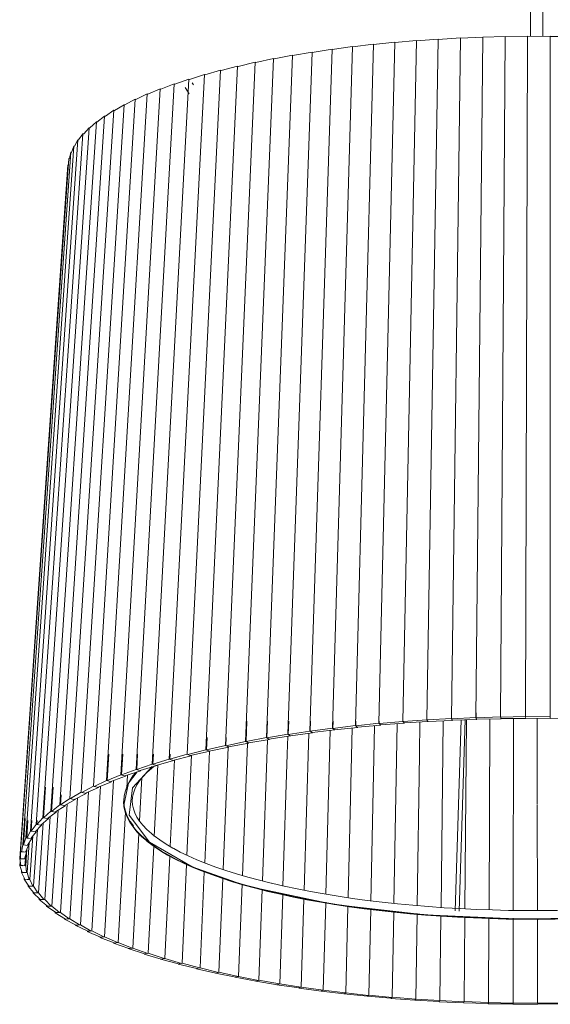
# Model space of a CAD drawing. Header units: millimetres. Extents: x -4228 to 3708, y -1329 to 7565.
# Tile 3 of 38: x -780 to -523, y -1329 to -852. Entities that reach past the tile are written whole.
import ezdxf

# ---------------------------------------------------------------- set-up
doc = ezdxf.new("R2010")
doc.units = ezdxf.units.MM
doc.layers.add('E-LITE-EQPM', color=7, linetype='Continuous', lineweight=20)

# ---------------------------------------------------------------- blocks, each defined once
blk = doc.blocks.new('64314-3L   _Suspended_tensor - 64314-44-3L SAMBA Black_ribbon beige pendant lamp ø450-3L-719562-00 Isometrico PDF')
at = {"layer": 'E-LITE-EQPM', "color": 253, "lineweight": 15, "true_color": 0xaaaaaa}
for p, q in [((3402.98, -533.99), (3402.98, -859.68)), ((3408.98, -859.61), (3408.98, -534.7)), ((3316.75, -864.78), (3326.89, -863.51)), ((3326.89, -863.51), (3318.19, -1193.63)), ((3326.88, -863.65), (3337.2, -862.52)), ((3337.2, -862.52), (3329.55, -1192.53)), ((3337.2, -862.66), (3347.67, -861.67)), ((3347.67, -861.67), (3341.09, -1191.59)), ((3347.67, -861.81), (3358.28, -860.96)), ((3358.28, -860.96), (3352.78, -1190.8)), ((3358.27, -861.1), (3368.99, -860.39)), ((3368.99, -860.39), (3364.59, -1190.17)), ((3368.99, -860.53), (3379.79, -859.97)), ((3379.79, -859.97), (3376.49, -1189.69)), ((3379.79, -860.1), (3390.65, -859.69)), ((3390.65, -859.69), (3388.47, -1189.38)), ((3390.65, -859.83), (3401.55, -859.56)), ((3401.55, -859.56), (3400.48, -1189.22)), ((3401.55, -859.69), (3412.46, -859.58)), ((3412.46, -859.58), (3412.51, -1189.23)), ((3412.46, -859.71), (3423.35, -859.74)), ((3297.14, -867.29), (3285.42, -1197.82)), ((3287.68, -868.96), (3297.14, -867.29)), ((3306.83, -865.89), (3296.1, -1196.28)), ((3297.13, -867.43), (3306.83, -865.89)), ((3306.83, -866.04), (3316.76, -864.63)), ((3316.76, -864.63), (3307.03, -1194.88)), ((3269.64, -872.21), (3255.15, -1203.27)), ((3261.33, -874.2), (3269.64, -872.21)), ((3278.52, -870.45), (3264.92, -1201.32)), ((3269.64, -872.21), (3269.88, -872.32)), ((3269.88, -872.32), (3278.52, -870.45)), ((3287.69, -868.81), (3275.02, -1199.5)), ((3278.52, -870.45), (3278.74, -870.56)), ((3278.74, -870.56), (3287.69, -868.81)), ((3252.85, -876.09), (3236.67, -1207.56)), ((3245.25, -878.29), (3252.85, -876.09)), ((3261.08, -874.09), (3245.72, -1205.36)), ((3252.85, -876.09), (3253.12, -876.19)), ((3253.12, -876.19), (3261.08, -874.09)), ((3261.08, -874.09), (3261.33, -874.2)), ((3230.35, -882.69), (3211.92, -1214.86)), ((3237.46, -880.39), (3219.75, -1212.32)), ((3223.95, -885.17), (3230.35, -882.69)), ((3244.97, -878.19), (3228, -1209.88)), ((3230.35, -882.69), (3230.65, -882.79)), ((3230.65, -882.78), (3237.46, -880.39)), ((3237.46, -880.39), (3237.76, -880.49)), ((3237.76, -880.49), (3244.97, -878.19)), ((3239.64, -883.17), (3239, -882.2)), ((3244.97, -878.19), (3245.25, -878.29)), ((3223.63, -885.09), (3204.54, -1217.51)), ((3217.67, -887.65), (3223.63, -885.09)), ((3223.63, -885.09), (3223.95, -885.18)), ((3235.66, -884.4), (3237.68, -887.47)), ((3211.49, -890.13), (3191.2, -1223.08)), ((3217.34, -887.57), (3197.63, -1220.25)), ((3206.42, -892.84), (3211.49, -890.13)), ((3211.49, -890.13), (3211.82, -890.21)), ((3211.82, -890.21), (3217.34, -887.57)), ((3217.34, -887.57), (3217.67, -887.65)), ((3201.13, -895.48), (3179.83, -1228.98)), ((3206.08, -892.77), (3185.26, -1225.99)), ((3197.02, -898.31), (3201.13, -895.48)), ((3201.13, -895.48), (3201.49, -895.55)), ((3201.49, -895.54), (3206.08, -892.77)), ((3206.08, -892.77), (3206.42, -892.84)), ((3192.66, -901.07), (3170.55, -1235.16)), ((3196.66, -898.25), (3174.92, -1232.04)), ((3189.54, -904), (3192.66, -901.07)), ((3192.66, -901.07), (3192.97, -901.12)), ((3192.97, -901.18), (3196.66, -898.25)), ((3196.66, -898.25), (3197.02, -898.31)), ((3189.16, -903.95), (3166.71, -1238.33)), ((3186.54, -906.92), (3189.16, -903.95)), ((3189.16, -903.95), (3189.54, -904.01)), ((3183.67, -909.83), (3160.71, -1244.82)), ((3186.16, -906.87), (3163.43, -1241.55)), ((3182.07, -912.85), (3183.67, -909.83)), ((3183.67, -909.83), (3184.05, -909.87)), ((3184.05, -909.87), (3186.16, -906.87)), ((3186.16, -906.87), (3186.54, -906.92)), ((3180.22, -915.83), (3156.97, -1251.43)), ((3181.69, -912.82), (3158.56, -1248.11)), ((3179.67, -918.88), (3180.22, -915.83)), ((3180.22, -915.83), (3180.61, -915.86)), ((3180.61, -915.86), (3181.69, -912.82)), ((3181.69, -912.82), (3182.07, -912.85)), ((3179.28, -918.85), (3155.96, -1254.77)), ((3179.28, -918.85), (3179.67, -918.88)), ((3178.86, -921.89), (3155.53, -1258.12)), ((3376.57, -1187.46), (3376.56, -1189.83)), ((3265.54, -1191.45), (3265.16, -1201.44)), ((3275.53, -1191.45), (3275.24, -1199.62)), ((3285.84, -1191.45), (3285.62, -1197.94)), ((3296.43, -1191.45), (3296.29, -1196.4)), ((3307.29, -1191.45), (3307.2, -1195.01)), ((3318.4, -1191.45), (3318.34, -1193.76)), ((3329.55, -1192.53), (3318.34, -1193.76)), ((3330.01, -1192.99), (3329.55, -1192.53)), ((3329.71, -1191.45), (3329.69, -1192.66)), ((3341.09, -1191.59), (3329.69, -1192.66)), ((3330.25, -1193.33), (3341.88, -1192.52)), ((3341.48, -1192.05), (3341.09, -1191.59)), ((3352.78, -1190.8), (3341.21, -1191.72)), ((3341.21, -1191.45), (3341.21, -1191.72)), ((3341.44, -1192.06), (3341.68, -1192.39)), ((3341.88, -1192.52), (3341.48, -1192.05)), ((3341.76, -1192.38), (3353.43, -1191.73)), ((3353.1, -1191.27), (3352.78, -1190.8)), ((3364.59, -1190.17), (3352.88, -1190.93)), ((3353.43, -1191.73), (3353.1, -1191.27)), ((3353.25, -1191.61), (3365.11, -1191.11)), ((3364.85, -1190.64), (3364.59, -1190.17)), ((3376.49, -1189.69), (3364.67, -1190.3)), ((3364.81, -1190.64), (3364.95, -1190.98)), ((3365.11, -1191.11), (3364.85, -1190.64)), ((3364.95, -1190.98), (3376.89, -1190.64)), ((3376.69, -1190.17), (3376.49, -1189.69)), ((3388.47, -1189.38), (3376.56, -1189.83)), ((3376.65, -1190.17), (3376.74, -1190.51)), ((3376.89, -1190.64), (3376.69, -1190.17)), ((3376.83, -1190.51), (3388.73, -1190.33)), ((3388.6, -1189.86), (3388.47, -1189.38)), ((3400.48, -1189.22), (3388.51, -1189.51)), ((3388.56, -1189.86), (3388.6, -1190.2)), ((3388.73, -1190.33), (3388.6, -1189.86)), ((3388.6, -1190.2), (3400.61, -1190.18)), ((3400.5, -1189.7), (3400.5, -1190.04)), ((3400.5, -1190.04), (3412.5, -1190.19)), ((3412.51, -1189.23), (3400.51, -1189.36)), ((3400.61, -1190.18), (3400.54, -1189.7)), ((3412.47, -1189.71), (3412.42, -1190.05)), ((3412.52, -1189.37), (3412.47, -1189.71)), ((3412.5, -1190.19), (3412.5, -1189.71)), ((3412.5, -1190.05), (3424.38, -1190.36)), ((3296.1, -1196.28), (3285.62, -1197.94)), ((3286.62, -1198.55), (3297.38, -1197.15)), ((3296.74, -1196.71), (3296.1, -1196.28)), ((3307.03, -1194.88), (3296.29, -1196.4)), ((3297.38, -1197.15), (3296.74, -1196.71)), ((3296.74, -1196.75), (3297.11, -1197.03)), ((3297.2, -1197.03), (3308.19, -1195.77)), ((3307.61, -1195.33), (3307.03, -1194.88)), ((3318.19, -1193.63), (3307.2, -1195.01)), ((3308.19, -1195.77), (3307.61, -1195.33)), ((3307.61, -1195.36), (3307.94, -1195.65)), ((3308.03, -1195.64), (3319.23, -1194.53)), ((3318.71, -1194.08), (3318.19, -1193.63)), ((3319.23, -1194.53), (3318.71, -1194.08)), ((3318.71, -1194.12), (3319, -1194.41)), ((3319.08, -1194.41), (3330.46, -1193.45)), ((3329.97, -1193), (3330.25, -1193.33)), ((3330.46, -1193.45), (3330.01, -1192.99)), ((3246.25, -1199.47), (3245.99, -1205.46)), ((3255.56, -1199.47), (3255.4, -1203.39)), ((3264.92, -1201.32), (3255.4, -1203.39)), ((3256.64, -1203.95), (3266.55, -1202.13)), ((3265.73, -1201.73), (3264.92, -1201.32)), ((3275.02, -1199.5), (3265.16, -1201.44)), ((3266.55, -1202.13), (3265.73, -1201.73)), ((3265.73, -1201.75), (3266.24, -1202.03)), ((3266.32, -1202.02), (3276.53, -1200.33)), ((3275.78, -1199.92), (3275.02, -1199.5)), ((3285.42, -1197.82), (3275.24, -1199.62)), ((3276.53, -1200.33), (3275.78, -1199.92)), ((3275.78, -1199.95), (3276.24, -1200.23)), ((3276.24, -1200.23), (3286.82, -1198.67)), ((3286.12, -1198.25), (3285.42, -1197.82)), ((3286.82, -1198.67), (3286.12, -1198.25)), ((3286.12, -1198.28), (3286.54, -1198.56)), ((3245.72, -1205.36), (3236.95, -1207.66)), ((3238.26, -1208.21), (3247.56, -1206.12)), ((3246.64, -1205.74), (3245.72, -1205.36)), ((3255.15, -1203.27), (3245.99, -1205.46)), ((3247.56, -1206.12), (3246.64, -1205.74)), ((3246.64, -1205.76), (3247.23, -1206.03)), ((3247.3, -1206.01), (3256.88, -1204.06)), ((3256.01, -1203.67), (3255.15, -1203.27)), ((3256.88, -1204.06), (3256.01, -1203.67)), ((3256.01, -1203.69), (3256.56, -1203.97)), ((3198.71, -1207.49), (3197.97, -1220.33)), ((3205.43, -1207.49), (3204.87, -1217.59)), ((3212.64, -1207.49), (3212.24, -1214.95)), ((3220.31, -1207.49), (3220.05, -1212.41)), ((3228, -1209.88), (3220.05, -1212.41)), ((3221.57, -1212.91), (3230.03, -1210.6)), ((3229.02, -1210.24), (3228, -1209.88)), ((3228.42, -1207.49), (3228.3, -1209.98)), ((3236.67, -1207.56), (3228.3, -1209.98)), ((3230.03, -1210.6), (3229.02, -1210.24)), ((3229.74, -1210.49), (3238.6, -1208.3)), ((3237.63, -1207.93), (3236.67, -1207.56)), ((3236.96, -1207.49), (3236.95, -1207.66)), ((3238.6, -1208.3), (3237.63, -1207.93)), ((3211.92, -1214.86), (3204.87, -1217.59)), ((3206.51, -1218.04), (3214.13, -1215.52)), ((3213.02, -1215.19), (3211.92, -1214.86)), ((3219.75, -1212.32), (3212.24, -1214.95)), ((3214.13, -1215.52), (3213.02, -1215.19)), ((3213.81, -1215.43), (3221.87, -1213)), ((3214.13, -1215.51), (3214.13, -1215.52)), ((3220.81, -1212.66), (3219.75, -1212.32)), ((3221.87, -1213), (3220.81, -1212.66)), ((3197.63, -1220.25), (3191.55, -1223.16)), ((3193.23, -1223.58), (3199.99, -1220.84)), ((3200.98, -1220.27), (3196.65, -1296.01)), ((3198.81, -1220.55), (3197.63, -1220.25)), ((3204.54, -1217.51), (3197.97, -1220.33)), ((3197.97, -1220.33), (3198.79, -1220.55)), ((3199.99, -1220.84), (3198.81, -1220.55)), ((3199.6, -1220.78), (3206.83, -1218.13)), ((3205.68, -1217.82), (3204.54, -1217.51)), ((3206.83, -1218.13), (3205.68, -1217.82)), ((3206.84, -1217.89), (3206.83, -1218.13)), ((3207.72, -1217.64), (3207.37, -1224.03)), ((3168.08, -1223.53), (3167.1, -1238.39)), ((3171.69, -1223.53), (3170.93, -1235.22)), ((3185.26, -1225.99), (3180.2, -1229.05)), ((3188.83, -1225.8), (3184.92, -1290.25)), ((3186.5, -1226.26), (3185.26, -1225.99)), ((3191.2, -1223.08), (3185.62, -1226.06)), ((3185.62, -1226.06), (3186.48, -1226.27)), ((3187.4, -1226.45), (3193.62, -1223.64)), ((3194.67, -1223), (3190.54, -1293.17)), ((3192.41, -1223.36), (3191.2, -1223.08)), ((3191.55, -1223.16), (3192.39, -1223.37)), ((3193.62, -1223.64), (3192.41, -1223.36)), ((3193.63, -1223.53), (3193.62, -1223.64)), ((3175.61, -1227.16), (3175.3, -1232.1)), ((3179.83, -1228.98), (3175.3, -1232.1)), ((3177.16, -1232.43), (3182.38, -1229.48)), ((3183.45, -1228.68), (3179.81, -1287.26)), ((3181.1, -1229.23), (3179.83, -1228.98)), ((3180.2, -1229.05), (3181.09, -1229.24)), ((3182.38, -1229.48), (3181.1, -1229.23)), ((3182.02, -1229.41), (3187.75, -1226.52)), ((3182.4, -1229.22), (3182.38, -1229.48)), ((3187.75, -1226.52), (3186.5, -1226.26)), ((3187.77, -1226.28), (3187.75, -1226.52)), ((3170.55, -1235.16), (3167.1, -1238.39)), ((3169.02, -1238.67), (3173.19, -1235.58)), ((3171.87, -1235.37), (3170.55, -1235.16)), ((3174.92, -1232.04), (3170.93, -1235.22)), ((3170.93, -1235.22), (3171.86, -1235.38)), ((3174.18, -1234.65), (3171.17, -1281.09)), ((3173.19, -1235.58), (3171.87, -1235.37)), ((3172.82, -1235.52), (3177.52, -1232.5)), ((3173.22, -1235.27), (3173.19, -1235.58)), ((3176.22, -1232.27), (3174.92, -1232.04)), ((3178.57, -1231.63), (3175.23, -1284.2)), ((3175.3, -1232.1), (3176.21, -1232.28)), ((3177.52, -1232.5), (3176.22, -1232.27)), ((3177.54, -1232.22), (3177.52, -1232.5)), ((3206.73, -1235.67), (3203.25, -1298.76)), ((3406.21, -1232.18), (3406.21, -1232.43)), ((3158.25, -1238.67), (3157.37, -1251.47)), ((3159.54, -1239.57), (3158.95, -1248.15)), ((3161.47, -1239.57), (3161.11, -1244.86)), ((3166.71, -1238.33), (3163.82, -1241.6)), ((3163.96, -1239.57), (3163.82, -1241.6)), ((3165.74, -1241.88), (3169.4, -1238.72)), ((3168.06, -1238.53), (3166.71, -1238.33)), ((3167.1, -1238.39), (3168.05, -1238.54)), ((3170.31, -1237.72), (3167.66, -1277.92)), ((3169.4, -1238.72), (3168.06, -1238.53)), ((3169.43, -1238.37), (3169.4, -1238.72)), ((3160.71, -1244.82), (3158.95, -1248.15)), ((3162.09, -1244.98), (3160.71, -1244.82)), ((3160.92, -1248.38), (3163.46, -1245.14)), ((3163.43, -1241.55), (3161.11, -1244.86)), ((3161.11, -1244.86), (3162.08, -1244.99)), ((3163.46, -1245.14), (3162.09, -1244.98)), ((3164.15, -1243.98), (3162.29, -1271.47)), ((3163.07, -1245.09), (3166.16, -1241.91)), ((3164.79, -1241.73), (3163.43, -1241.55)), ((3163.49, -1244.66), (3163.46, -1245.14)), ((3163.82, -1241.6), (3164.78, -1241.74)), ((3166.97, -1240.83), (3164.7, -1274.71)), ((3166.16, -1241.91), (3164.79, -1241.73)), ((3166.18, -1241.5), (3166.16, -1241.91)), ((3158.56, -1248.11), (3157.37, -1251.47)), ((3159.94, -1248.25), (3158.56, -1248.11)), ((3158.95, -1248.15), (3159.94, -1248.26)), ((3159.36, -1251.64), (3161.33, -1248.39)), ((3161.33, -1248.39), (3159.94, -1248.25)), ((3161.89, -1247.14), (3160.45, -1268.2)), ((3161.37, -1247.8), (3161.33, -1248.39)), ((3213.26, -1245.97), (3210.31, -1301.43)), ((3155.96, -1254.77), (3155.93, -1258.14)), ((3157.36, -1254.87), (3155.96, -1254.77)), ((3156.97, -1251.43), (3156.36, -1254.8)), ((3156.36, -1254.8), (3157.36, -1254.88)), ((3158.36, -1251.55), (3156.97, -1251.43)), ((3158.75, -1254.98), (3157.36, -1254.87)), ((3157.37, -1251.47), (3158.36, -1251.57)), ((3159.76, -1251.68), (3158.36, -1251.55)), ((3158.36, -1254.95), (3159.76, -1251.68)), ((3159.03, -1253.38), (3158.46, -1261.6)), ((3158.83, -1253.84), (3158.75, -1254.98)), ((3160.18, -1250.3), (3159.17, -1264.91)), ((3159.81, -1250.9), (3159.76, -1251.68)), ((3220.47, -1252.11), (3217.82, -1304)), ((3156.92, -1258.2), (3155.53, -1258.12)), ((3155.53, -1258.12), (3156.07, -1261.48)), ((3155.93, -1258.14), (3156.92, -1258.21)), ((3158.32, -1258.29), (3156.92, -1258.2)), ((3157.93, -1258.26), (3158.75, -1254.98)), ((3158.07, -1261.58), (3158.32, -1258.29)), ((3158.47, -1256.09), (3158.32, -1258.29)), ((3228.19, -1256.9), (3225.77, -1306.46)), ((3155.79, -1259.75), (3155.67, -1261.47)), ((3157.07, -1261.53), (3155.67, -1261.47)), ((3155.67, -1261.47), (3156.79, -1264.82)), ((3156.07, -1261.48), (3157.07, -1261.54)), ((3156.46, -1263.83), (3156.39, -1264.81)), ((3158.46, -1261.6), (3157.07, -1261.53)), ((3158.78, -1264.89), (3158.46, -1261.6)), ((3236.35, -1261), (3234.14, -1308.81)), ((3157.78, -1264.86), (3156.39, -1264.81)), ((3156.39, -1264.81), (3158.08, -1268.15)), ((3156.79, -1264.82), (3157.78, -1264.87)), ((3157.73, -1267.46), (3157.69, -1268.14)), ((3159.07, -1268.17), (3157.69, -1268.14)), ((3157.69, -1268.14), (3159.95, -1271.45)), ((3159.17, -1264.91), (3157.78, -1264.86)), ((3158.08, -1268.15), (3159.07, -1268.18)), ((3160.45, -1268.2), (3159.07, -1268.17)), ((3160.06, -1268.19), (3159.17, -1264.91)), ((3161.91, -1271.47), (3160.45, -1268.2)), ((3244.94, -1264.46), (3242.9, -1311.05)), ((3253.91, -1267.67), (3252.03, -1313.17)), ((3159.59, -1270.93), (3159.56, -1271.45)), ((3160.92, -1271.46), (3159.56, -1271.45)), ((3159.56, -1271.45), (3162.38, -1274.72)), ((3159.95, -1271.45), (3160.93, -1271.47)), ((3162.29, -1271.47), (3160.92, -1271.46)), ((3164.32, -1274.72), (3162.29, -1271.47)), ((3263.25, -1270.46), (3261.53, -1315.17)), ((3272.92, -1273.13), (3271.35, -1317.04)), ((3162.02, -1274.31), (3161.99, -1274.73)), ((3163.35, -1274.72), (3161.99, -1274.73)), ((3161.99, -1274.73), (3165.37, -1277.96)), ((3162.38, -1274.72), (3163.35, -1274.73)), ((3164.7, -1274.71), (3163.35, -1274.72)), ((3167.28, -1277.93), (3164.7, -1274.71)), ((3165.01, -1277.62), (3164.99, -1277.97)), ((3166.33, -1277.95), (3164.99, -1277.97)), ((3164.99, -1277.97), (3168.92, -1281.16)), ((3165.37, -1277.96), (3166.34, -1277.96)), ((3167.66, -1277.92), (3166.33, -1277.95)), ((3170.8, -1281.1), (3167.66, -1277.92)), ((3282.91, -1275.47), (3281.49, -1318.77)), ((3293.19, -1277.59), (3291.91, -1320.37)), ((3168.57, -1280.87), (3168.55, -1281.17)), ((3169.86, -1281.13), (3168.55, -1281.17)), ((3168.55, -1281.17), (3173.01, -1284.3)), ((3168.92, -1281.16), (3169.87, -1281.14)), ((3171.17, -1281.09), (3169.86, -1281.13)), ((3174.86, -1284.22), (3171.17, -1281.09)), ((3303.73, -1279.51), (3302.59, -1321.82)), ((3314.52, -1281.26), (3313.52, -1323.13)), ((3325.52, -1282.68), (3324.65, -1324.29)), ((3172.67, -1284.06), (3172.65, -1284.32)), ((3173.94, -1284.26), (3172.65, -1284.32)), ((3172.65, -1284.32), (3177.65, -1287.39)), ((3173.01, -1284.3), (3173.95, -1284.27)), ((3175.23, -1284.2), (3173.94, -1284.26)), ((3179.46, -1287.28), (3175.23, -1284.2)), ((3177.3, -1287.18), (3177.29, -1287.41)), ((3178.55, -1287.33), (3177.29, -1287.41)), ((3177.29, -1287.41), (3182.81, -1290.41)), ((3177.65, -1287.39), (3178.57, -1287.34)), ((3179.81, -1287.26), (3178.55, -1287.33)), ((3184.57, -1290.27), (3179.81, -1287.26)), ((3336.71, -1284), (3335.98, -1325.3)), ((3348.06, -1285.03), (3347.46, -1326.16)), ((3359.54, -1285.88), (3359.08, -1326.87)), ((3371.14, -1286.58), (3370.81, -1327.42)), ((3382.82, -1287.04), (3382.62, -1327.81)), ((3394.55, -1287.35), (3394.48, -1328.04)), ((3406.3, -1287.42), (3406.37, -1328.12)), ((3183.69, -1290.34), (3182.46, -1290.44)), ((3182.46, -1290.44), (3188.48, -1293.35)), ((3182.81, -1290.41), (3183.71, -1290.35)), ((3184.92, -1290.25), (3183.69, -1290.34)), ((3190.2, -1293.2), (3184.92, -1290.25)), ((3189.34, -1293.28), (3188.14, -1293.39)), ((3188.14, -1293.39), (3194.65, -1296.22)), ((3188.48, -1293.35), (3189.36, -1293.29)), ((3190.54, -1293.17), (3189.34, -1293.28)), ((3196.32, -1296.04), (3190.54, -1293.17)), ((3195.49, -1296.13), (3194.33, -1296.26)), ((3194.33, -1296.26), (3201.32, -1299)), ((3194.65, -1296.22), (3195.49, -1296.15)), ((3196.65, -1296.01), (3195.49, -1296.13)), ((3202.93, -1298.8), (3196.65, -1296.01)), ((3202.12, -1298.91), (3201, -1299.05)), ((3201, -1299.05), (3208.45, -1301.69)), ((3203.25, -1298.76), (3202.12, -1298.91)), ((3210, -1301.47), (3203.25, -1298.76)), ((3209.23, -1301.58), (3208.14, -1301.74)), ((3208.14, -1301.74), (3216.04, -1304.29)), ((3210.31, -1301.43), (3209.23, -1301.58)), ((3217.53, -1304.04), (3210.31, -1301.43)), ((3216.79, -1304.17), (3215.75, -1304.34)), ((3215.75, -1304.34), (3224.07, -1306.77)), ((3217.82, -1304), (3216.79, -1304.17)), ((3225.49, -1306.51), (3217.82, -1304)), ((3224.78, -1306.64), (3223.79, -1306.83)), ((3223.79, -1306.83), (3232.51, -1309.15)), ((3225.77, -1306.46), (3224.78, -1306.64)), ((3233.87, -1308.87), (3225.77, -1306.46)), ((3233.19, -1309.01), (3232.25, -1309.21)), ((3232.25, -1309.21), (3241.36, -1311.41)), ((3234.14, -1308.81), (3233.19, -1309.01)), ((3242.65, -1311.11), (3234.14, -1308.81)), ((3242, -1311.26), (3241.11, -1311.47)), ((3241.11, -1311.47), (3250.59, -1313.55)), ((3242.9, -1311.05), (3242, -1311.26)), ((3251.8, -1313.24), (3242.9, -1311.05)), ((3251.19, -1313.4), (3250.35, -1313.62)), ((3250.35, -1313.62), (3260.17, -1315.57)), ((3252.03, -1313.17), (3251.19, -1313.4)), ((3261.3, -1315.24), (3252.03, -1313.17)), ((3260.74, -1315.4), (3259.95, -1315.63)), ((3259.95, -1315.63), (3270.09, -1317.45)), ((3261.53, -1315.17), (3260.74, -1315.4)), ((3271.14, -1317.1), (3261.53, -1315.17)), ((3270.62, -1317.28), (3269.89, -1317.52)), ((3269.89, -1317.52), (3280.33, -1319.2)), ((3271.14, -1317.1), (3270.62, -1317.28)), ((3281.3, -1318.84), (3271.35, -1317.04)), ((3280.81, -1319.02), (3280.14, -1319.27)), ((3280.14, -1319.27), (3290.85, -1320.81)), ((3281.3, -1318.84), (3280.81, -1319.02)), ((3291.73, -1320.44), (3281.49, -1318.77)), ((3291.29, -1320.63), (3290.68, -1320.89)), ((3290.68, -1320.89), (3301.64, -1322.28)), ((3291.73, -1320.44), (3291.29, -1320.63)), ((3302.44, -1321.89), (3291.91, -1320.37)), ((3302.04, -1322.09), (3301.49, -1322.36)), ((3301.49, -1322.36), (3312.67, -1323.6)), ((3302.44, -1321.89), (3302.04, -1322.09)), ((3313.38, -1323.21), (3302.59, -1321.82)), ((3313.03, -1323.4), (3312.54, -1323.68)), ((3312.54, -1323.68), (3323.91, -1324.77)), ((3313.38, -1323.21), (3313.03, -1323.4)), ((3313.06, -1323.41), (3313.46, -1323.22)), ((3324.53, -1324.37), (3313.52, -1323.13)), ((3324.23, -1324.57), (3323.8, -1324.85)), ((3323.8, -1324.85), (3335.35, -1325.79)), ((3324.53, -1324.37), (3324.23, -1324.57)), ((3324.26, -1324.58), (3324.61, -1324.38)), ((3335.87, -1325.38), (3324.65, -1324.29)), ((3335.61, -1325.59), (3335.25, -1325.88)), ((3335.25, -1325.88), (3346.95, -1326.66)), ((3335.87, -1325.38), (3335.61, -1325.59)), ((3335.65, -1325.59), (3335.96, -1325.39)), ((3347.38, -1326.25), (3335.98, -1325.3)), ((3347.17, -1326.45), (3346.87, -1326.74)), ((3347.46, -1326.16), (3347.17, -1326.45)), ((3347.2, -1326.46), (3347.46, -1326.25)), ((3359.02, -1326.95), (3347.46, -1326.16)), ((3346.87, -1326.74), (3358.68, -1327.37)), ((3358.85, -1327.16), (3358.62, -1327.46)), ((3358.62, -1327.46), (3370.52, -1327.93)), ((3359.08, -1326.87), (3358.85, -1327.16)), ((3370.77, -1327.5), (3359.08, -1326.87)), ((3370.65, -1327.71), (3370.48, -1328.01)), ((3370.48, -1328.01), (3382.45, -1328.32)), ((3370.81, -1327.42), (3370.65, -1327.71)), ((3382.59, -1327.89), (3370.81, -1327.42)), ((3382.52, -1328.11), (3382.43, -1328.41)), ((3382.43, -1328.41), (3394.42, -1328.56)), ((3382.62, -1327.81), (3382.52, -1328.11)), ((3382.56, -1328.11), (3382.68, -1327.9)), ((3394.48, -1328.13), (3382.62, -1327.81)), ((3394.42, -1328.56), (3394.49, -1328.34)), ((3394.45, -1328.34), (3394.42, -1328.64)), ((3394.42, -1328.64), (3406.43, -1328.63)), ((3394.48, -1328.04), (3394.45, -1328.34)), ((3406.39, -1328.2), (3394.48, -1328.04)), ((3394.49, -1328.34), (3394.56, -1328.13)), ((3418.29, -1328.12), (3406.37, -1328.12)), ((3406.37, -1328.12), (3406.41, -1328.42)), ((3406.41, -1328.42), (3406.45, -1328.72)), ((3406.43, -1328.63), (3406.45, -1328.42)), ((3406.45, -1328.42), (3406.47, -1328.2)), ((3406.45, -1328.72), (3418.43, -1328.54))]:
    blk.add_line(p, q, dxfattribs=at)
at = {"layer": 'E-LITE-EQPM', "color": 7, "lineweight": 15, "true_color": 0xfdfdfd}
for p, q in [((3338.32, -1192.76), (3336.78, -1279.87)), ((3349.41, -1191.96), (3349.18, -1207.49)), ((3360.61, -1191.45), (3359.59, -1281.78)), ((3369.3, -1190.86), (3366.39, -1283.44)), ((3368.39, -1283.51), (3371.3, -1190.8)), ((3371.91, -1190.78), (3371.17, -1282.49)), ((3383.28, -1190.41), (3382.84, -1282.99)), ((3394.69, -1190.19), (3394.55, -1283.25)), ((3406.13, -1190.11), (3406.21, -1231.95)), ((3295.59, -1197.38), (3293.31, -1273.49)), ((3305.98, -1196.02), (3303.84, -1275.42)), ((3316.58, -1194.8), (3314.62, -1276.98)), ((3327.37, -1193.71), (3325.75, -1271.54)), ((3265.87, -1202.26), (3263.4, -1266.38)), ((3275.51, -1200.5), (3273.06, -1269.09)), ((3285.43, -1198.88), (3285.15, -1207.32)), ((3247.49, -1206.09), (3245.12, -1260.24)), ((3256.52, -1204.14), (3254.08, -1263.41)), ((3230.45, -1210.32), (3228.42, -1252.17)), ((3238.8, -1208.05), (3236.56, -1256.47)), ((3285.14, -1207.49), (3283.04, -1271.39)), ((3349.18, -1207.6), (3348.12, -1280.92)), ((3222.48, -1212.66), (3220.71, -1247.41)), ((3214.7, -1218.8), (3213.58, -1239.82)), ((3207.36, -1224.22), (3207.33, -1224.71)), ((3206.41, -1234.51), (3205.93, -1232.19)), ((3206.85, -1235.86), (3206.55, -1234.99)), ((3206.77, -1234.99), (3206.73, -1235.67)), ((3406.21, -1232.58), (3406.3, -1283.32)), ((3207.1, -1236.51), (3206.86, -1235.91)), ((3210.59, -1242.3), (3209.05, -1240.18)), ((3213.28, -1245.61), (3213.26, -1245.97)), ((3220.49, -1251.63), (3220.47, -1252)), ((3236.36, -1260.72), (3236.35, -1261)), ((3325.75, -1271.65), (3325.6, -1278.58)), ((3282.92, -1275.24), (3282.91, -1275.47)), ((3303.74, -1279.26), (3303.73, -1279.51)), ((3325.52, -1282.4), (3325.52, -1282.68)), ((3336.71, -1283.69), (3336.71, -1283.93)), ((3348.06, -1284.74), (3348.06, -1285.03)), ((3371.14, -1286.32), (3371.14, -1286.58)), ((3382.82, -1286.77), (3382.82, -1287.04)), ((3394.55, -1287.05), (3394.55, -1287.35)), ((3406.3, -1287.19), (3406.3, -1287.42))]:
    blk.add_line(p, q, dxfattribs=at)
at = {"layer": 'E-LITE-EQPM', "color": 253, "lineweight": 15, "true_color": 0xaaaaaa}
for points in [[(3205.93, -1232.19, 0), (3208.22, -1221.56, 0), (3212.37, -1216.02, 0)], [(3206.01, -1230.19, 0), (3206.19, -1227.7, 0), (3206.72, -1225.23, 0), (3207.6, -1222.8, 0), (3208.81, -1220.4, 0), (3210.34, -1218.06, 0), (3211.75, -1216.31, 0)], [(3219.66, -1213.53, 0), (3210.21, -1223.77, 0), (3208.56, -1237.07, 0), (3218.38, -1250.09, 0)], [(3210.01, -1230.19, 0), (3210.15, -1228.27, 0), (3210.57, -1226.34, 0), (3211.27, -1224.39, 0), (3212.27, -1222.41, 0), (3213.57, -1220.41, 0), (3215.19, -1218.41, 0), (3217.11, -1216.39, 0), (3219.35, -1214.38, 0), (3220.62, -1213.38, 0)], [(3261.14, -1269.97, 0), (3269.54, -1272.33, 0), (3307.89, -1280.27, 0), (3351.95, -1285.41, 0), (3399.15, -1287.47, 0), (3446.75, -1286.32, 0), (3491.98, -1282.04, 0), (3532.22, -1274.86, 0), (3565.12, -1265.22, 0), (3588.77, -1253.66, 0), (3601.8, -1240.85, 0), (3603.45, -1227.56, 0), (3593.63, -1214.54, 0)], [(3205.81, -1230.51, 0), (3206.04, -1233.03, 0), (3206.63, -1235.53, 0), (3207.57, -1237.99, 0), (3208.84, -1240.41, 0), (3210.43, -1242.77, 0), (3212.33, -1245.07, 0), (3214.54, -1247.33, 0), (3217.04, -1249.54, 0), (3217.18, -1249.65, 0)], [(3206.01, -1230.19, 0), (3206.19, -1232.68, 0), (3206.72, -1235.15, 0), (3207.6, -1237.59, 0), (3208.81, -1239.98, 0), (3210.34, -1242.32, 0), (3212.18, -1244.62, 0), (3214.33, -1246.87, 0), (3216.77, -1249.07, 0), (3217.29, -1249.5, 0)], [(3210.01, -1230.19, 0), (3210.15, -1232.11, 0), (3210.57, -1234.05, 0), (3211.27, -1236, 0), (3212.27, -1237.97, 0), (3213.57, -1239.97, 0), (3215.19, -1241.98, 0), (3217.11, -1243.99, 0), (3219.35, -1246.01, 0), (3219.83, -1246.4, 0)], [(3414.95, -1287.48, 0), (3407.01, -1287.54, 0), (3399.07, -1287.5, 0), (3391.14, -1287.38, 0), (3383.23, -1287.17, 0), (3375.36, -1286.87, 0), (3367.54, -1286.49, 0), (3359.78, -1286.02, 0), (3352.09, -1285.46, 0), (3344.49, -1284.82, 0), (3336.98, -1284.09, 0), (3329.59, -1283.28, 0), (3322.31, -1282.39, 0), (3315.17, -1281.41, 0), (3308.17, -1280.36, 0), (3301.33, -1279.23, 0), (3294.65, -1278.03, 0), (3288.15, -1276.75, 0), (3281.84, -1275.4, 0), (3275.71, -1273.98, 0), (3269.8, -1272.49, 0), (3264.1, -1270.93, 0), (3258.62, -1269.31, 0), (3253.38, -1267.63, 0), (3248.37, -1265.89, 0), (3243.61, -1264.1, 0), (3239.1, -1262.25, 0), (3234.86, -1260.34, 0), (3230.88, -1258.39, 0), (3227.17, -1256.38, 0), (3223.73, -1254.33, 0), (3220.58, -1252.23, 0), (3217.72, -1250.09, 0), (3217.18, -1249.65, 0)], [(3416.09, -1287.26, 0), (3408.15, -1287.33, 0), (3400.21, -1287.31, 0), (3392.27, -1287.2, 0), (3384.36, -1287, 0), (3376.49, -1286.72, 0), (3368.66, -1286.35, 0), (3360.89, -1285.89, 0), (3353.19, -1285.34, 0), (3345.58, -1284.71, 0), (3338.06, -1283.99, 0), (3330.65, -1283.2, 0), (3323.36, -1282.31, 0), (3316.2, -1281.35, 0), (3309.18, -1280.31, 0), (3302.31, -1279.19, 0), (3295.61, -1278, 0), (3289.09, -1276.73, 0), (3282.75, -1275.39, 0), (3276.6, -1273.98, 0), (3270.66, -1272.5, 0), (3264.93, -1270.96, 0), (3259.42, -1269.35, 0), (3254.15, -1267.68, 0), (3249.11, -1265.95, 0), (3244.32, -1264.17, 0), (3239.78, -1262.33, 0), (3235.51, -1260.43, 0), (3231.49, -1258.49, 0), (3227.75, -1256.5, 0), (3224.29, -1254.46, 0), (3221.11, -1252.37, 0), (3218.22, -1250.24, 0), (3217.29, -1249.5, 0)], [(3218.38, -1250.09, 0), (3239.11, -1262.08, 0), (3260.94, -1269.91, 0)], [(3230.23, -1253.28, 0), (3229.71, -1253.01, 0), (3226.4, -1251.06, 0), (3223.39, -1249.08, 0), (3220.68, -1247.09, 0), (3219.83, -1246.4, 0)]]:
    blk.add_polyline3d(points, dxfattribs=at)
at = {"layer": 'E-LITE-EQPM', "color": 7, "lineweight": 15, "true_color": 0xfdfdfd}
for points in [[(3277.34, -1270.04, 0), (3271.66, -1268.63, 0), (3266.01, -1267.11, 0), (3260.59, -1265.52, 0), (3255.4, -1263.88, 0), (3250.46, -1262.19, 0), (3245.77, -1260.44, 0), (3241.34, -1258.64, 0), (3237.19, -1256.8, 0), (3233.31, -1254.92, 0), (3230.23, -1253.28, 0)], [(3416.03, -1283.26, 0), (3408.14, -1283.33, 0), (3400.24, -1283.31, 0), (3392.35, -1283.2, 0), (3384.49, -1283, 0), (3376.66, -1282.72, 0), (3368.87, -1282.35, 0), (3361.15, -1281.89, 0), (3353.5, -1281.35, 0), (3345.93, -1280.72, 0), (3338.46, -1280.01, 0), (3331.1, -1279.22, 0), (3323.86, -1278.35, 0), (3316.76, -1277.39, 0), (3309.79, -1276.36, 0), (3302.99, -1275.25, 0), (3296.35, -1274.07, 0), (3289.88, -1272.81, 0), (3283.61, -1271.49, 0), (3277.53, -1270.09, 0)]]:
    blk.add_polyline3d(points, dxfattribs=at)

msp = doc.modelspace()

# ---------------------------------------------------------------- block references
at = {"layer": 'E-LITE-EQPM', "color": 253, "lineweight": 15, "true_color": 0xaaaaaa}
msp.add_blockref('64314-3L   _Suspended_tensor - 64314-44-3L SAMBA Black_ribbon beige pendant lamp ø450-3L-719562-00 Isometrico PDF', (-3935.59, 0), dxfattribs=at)

doc.saveas('drawing.dxf')
